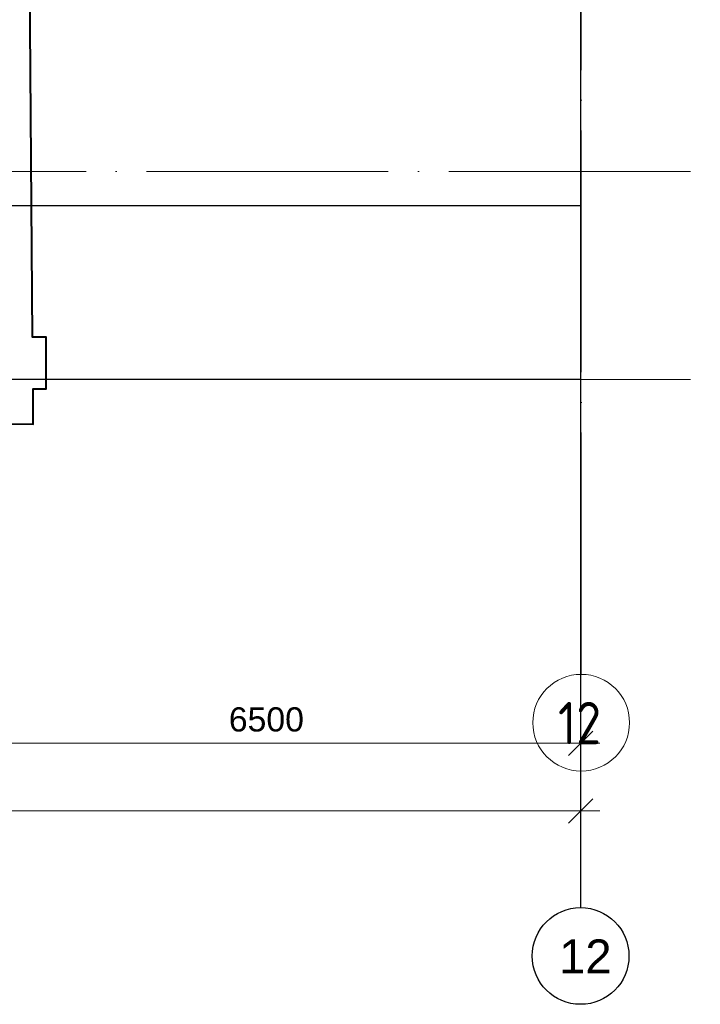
# Model space of a CAD drawing. Header units: millimetres. Extents: x -7161 to 110176, y -144197 to 47288.
# Tile 22 of 28: x 56045 to 63082, y -8612 to 1572. Entities that reach past the tile are written whole.
import ezdxf

# ---------------------------------------------------------------- set-up
doc = ezdxf.new("R2010")
doc.units = ezdxf.units.MM
doc.linetypes.add('ADSK_Линия сетки', pattern=[3125, 2500, -312.5, 0, -312.5])
for name, color, linetype, lineweight in [('S-GRID-____-IDEN', 1, 'Continuous', 20), ('S-GRID-____-OTLN', 1, 'Continuous', 9), ('Несущие стены', 10, 'Continuous', 40), ('Обмерные чертежи _09_02_2026_ 2 эт_dwg', 8, 'Continuous', 9), ('Оси', 7, 'Continuous', 9)]:
    doc.layers.add(name, color=color, linetype=linetype, lineweight=lineweight)
doc.styles.add('Arial', font='arial.ttf', dxfattribs={"height": 250})
doc.styles.add('Arial_1', font='arial.ttf', dxfattribs={"height": 350})
doc.styles.add('GOST Common', font='GOST_Common.ttf', dxfattribs={"width": 0.9, "height": 437.5})

# ---------------------------------------------------------------- blocks, each defined once
blk = doc.blocks.new('Обмерные чертежи _09_02_2026_ 2 эт_dwg__Oblique-2038351-Cхема демонтажа сборных ребристых плит перекрытия 2 этажа в осях _Г-Ж_1-3 и Г-Ж_10-12_')
at = {"layer": 'Оси'}
blk.add_line((-0.5, -0.5), (0.5, 0.5), dxfattribs=at)
blk = doc.blocks.new('Обмерные чертежи _09_02_2026_ 2 эт_dwg_ось сокольники-2038352-Cхема демонтажа сборных ребристых плит перекрытия 2 этажа в осях _Г-Ж_1-3 и Г-Ж_10-12_')
at = {"layer": 'Оси'}
for p, q in [((-452218, 37824), (-445320, 37824)), ((-507564, 37124), (-445320, 37124))]:
    blk.add_line(p, q, dxfattribs=at)
at = {"layer": 'Оси', "color": 250, "lineweight": 30, "flags": 128}
for points in [[(-445520, 84678), (-445520, 80157), (-445520, 63892), (-445520, 56540), (-445520, 51884), (-445520, 45174), (-445520, 43179), (-445520, 36624), (-445520, 36124)], [(-445520, 43384), (-452018, 43384), (-455016, 43384), (-459017, 43384), (-462418, 43384), (-470317, 43384), (-482816, 43384), (-490714, 43384), (-493713, 43384), (-497864, 43384), (-500864, 43384), (-507364, 43384), (-513025, 43384), (-513525, 43384)], [(-445520, 41586), (-452018, 41586), (-455016, 41586), (-459017, 41586), (-462418, 41586), (-470317, 41586), (-482816, 41586), (-490714, 41586), (-493713, 41586), (-497864, 41586), (-500864, 41586), (-507364, 41586), (-513025, 41586), (-513525, 41586)]]:
    blk.add_lwpolyline(points, dxfattribs=at)
at = {"layer": 'Оси', "flags": 128}
blk.add_lwpolyline([(-445520, 38024), (-445520, 36687), (-445520, 37324)], dxfattribs=at)
at = {"layer": 'Оси', "color": 250, "lineweight": 30}
blk.add_circle((-445520, 35624), 500, dxfattribs=at)
at = {"xscale": 250, "yscale": 250, "zscale": 250}
for p in [(-445520, 37824), (-445520, 37124)]:
    blk.add_blockref('Обмерные чертежи _09_02_2026_ 2 эт_dwg__Oblique-2038351-Cхема демонтажа сборных ребристых плит перекрытия 2 этажа в осях _Г-Ж_1-3 и Г-Ж_10-12_', p, dxfattribs=at)
at = {"layer": 'Оси', "lineweight": 30, "line_spacing_factor": 0.941778}
for s, insert, char_height, width, attachment_point, style in [('6500', (-448769, 38196), 250, 930.44, 2, 'Arial'), ('12', (-445743, 35795), 350, 651.31, 1, 'Arial_1')]:
    blk.add_mtext(s, dxfattribs=dict(at, insert=insert, char_height=char_height, width=width, attachment_point=attachment_point, style=style))
blk = doc.blocks.new('Обмерные чертежи _09_02_2026_ 2 эт_dwg-2037874-Cхема демонтажа сборных ребристых плит перекрытия 2 этажа в осях _Г-Ж_1-3 и Г-Ж_10-12_')
at = {"layer": 'Несущие стены', "flags": 128}
blk.add_lwpolyline([(-697761, -145747), (-689881, -145747), (-689881, -145875), (-689761, -145875), (-689761, -146842), (-689866, -146842), (-689866, -147362), (-689724, -147362), (-689724, -147741), (-687776, -147741), (-687776, -147847), (-687640, -147847), (-687640, -147742), (-683555, -147766), (-683555, -147846), (-683423, -147846), (-683423, -147767), (-681438, -147779), (-681438, -147415), (-681303, -147415), (-681303, -146881), (-681444, -146881), (-681496, -139996)], dxfattribs=at)
blk.add_blockref('Обмерные чертежи _09_02_2026_ 2 эт_dwg_ось сокольники-2038352-Cхема демонтажа сборных ребристых плит перекрытия 2 этажа в осях _Г-Ж_1-3 и Г-Ж_10-12_', (-230257, -188905))
blk = doc.blocks.new('Ось сетки - Круг_Ø8 мм-6408-Cхема демонтажа сборных ребристых плит перекрытия 2 этажа в осях _Г-Ж_1-3 и Г-Ж_10-12_')
at = {"layer": 'S-GRID-____-IDEN'}
for start, end in [(360, 180), (180, 360)]:
    blk.add_arc((0, 0), 4, start, end, dxfattribs=at)

msp = doc.modelspace()

# ---------------------------------------------------------------- linework, layer by layer
at = {"layer": 'S-GRID-____-OTLN', "linetype": 'ADSK_Линия сетки'}
for p, q in [((61850, -5199), (61850, 47213)), ((-5146, 0), (63082, 0)), ((-5146, -2150), (63082, -2150))]:
    msp.add_line(p, q, dxfattribs=at)

# ---------------------------------------------------------------- block references
at = {"layer": 'S-GRID-____-IDEN', "xscale": 125, "yscale": 125, "zscale": 125}
msp.add_blockref('Ось сетки - Круг_Ø8 мм-6408-Cхема демонтажа сборных ребристых плит перекрытия 2 этажа в осях _Г-Ж_1-3 и Г-Ж_10-12_', (61850, -5699), dxfattribs=at)
at = {"layer": 'Обмерные чертежи _09_02_2026_ 2 эт_dwg', "color": 7}
msp.add_blockref('Обмерные чертежи _09_02_2026_ 2 эт_dwg-2037874-Cхема демонтажа сборных ребристых плит перекрытия 2 этажа в осях _Г-Ж_1-3 и Г-Ж_10-12_', (737621, 145169), dxfattribs=at)

# ---------------------------------------------------------------- texts
at = {"layer": 'S-GRID-____-IDEN', "lineweight": 9, "insert": (61611, -5484), "char_height": 437.5, "width": 577.21, "attachment_point": 1, "style": 'GOST Common'}
msp.add_mtext('12', dxfattribs=at)

doc.saveas('drawing.dxf')
